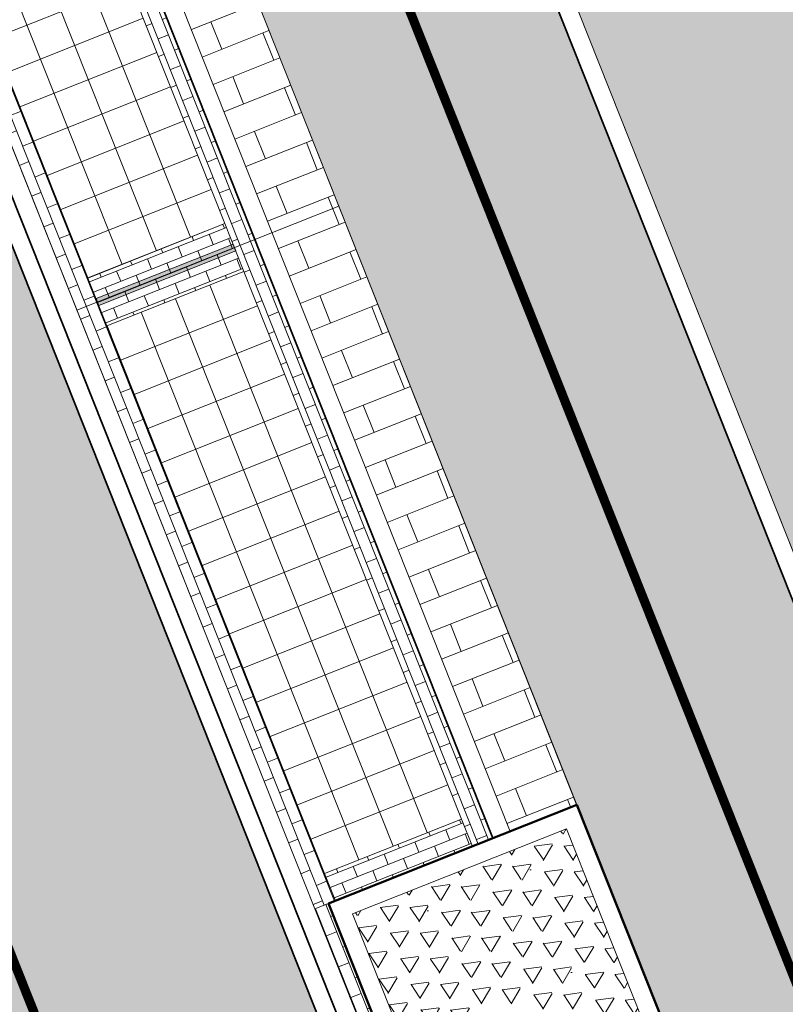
# Model space of a CAD drawing. Header units: metres. Extents: x 196674 to 197628, y 355499 to 356232.
# Tile 23 of 209: x 196878.2 to 196886.51, y 355812.38 to 355823.08. Entities that reach past the tile are written whole.
import ezdxf

# ---------------------------------------------------------------- set-up
doc = ezdxf.new("R2010")
doc.units = ezdxf.units.M
doc.linetypes.add('VW-30270_STREEP', pattern=[3, 0.3, -2.7])
doc.layers.get('0').update_dxf_attribs({"lineweight": 25})
for name, color, linetype, lineweight, true_color in [('N-WE-VH-GESLOTENVERHARDING_ASFALT_RIJBAAN-V', 7, 'Continuous', 5, 0xd6d6d6), ('N-WE-VH-GOOT-TEGEL_200x200-G', 7, 'Continuous', 35, 0x00a5a5), ('N-WE-VH-HALFVERHARDING_GEBONDEN_SPLIT-A', 7, 'Continuous', 5, 0xaab7a9), ('N-WE-VH-KANTOPSLUITING_GELEIDEBAND_50 200-G', 1, 'Continuous', 35, 0xff0000), ('N-WE-VH-KANTOPSLUITING_OPSLUITBAND_200X250-G', 7, 'Continuous', 50, 0x0029a5), ('N-WE-VH-OPENVERHARDING_STRAATBAKSTEEN_PARKEERVAK-V', 7, 'Continuous', 5, 0xffffff), ('N-WE-VH-OPENVERHARDING_STRAATBAKSTEEN_ROOD_ELLEBOOG_LINGE-A', 7, 'Continuous', 5, 0xdaaea0), ('N-WE-VH-OPENVERHARDING_STRAATBAKSTEEN_ROOD_HALFSTEENS-LINGE-A', 7, 'Continuous', 5, 0xdaaea0), ('N-WE-VH-OPENVERHARDING_STRAATBAKSTEEN_ROOD_STREKKEN-LINGE-A', 7, 'Continuous', 5, 0xdaaea0), ('N-WE-VH-OPENVERHARDING_TEGEL_200x300_FIETSPAD_ROOD-A', 7, 'Continuous', 5, 0xe04d68), ('N-WE-VW-MARKERING_LANGS_STREEP_30270_010-G', 7, 'VW-30270_STREEP', 13, 0xffffff), ('N-WE-VW-MARKERING_LANGS_STREEP_DOORGETROKKEN_010-G', 7, 'Continuous', 13, 0xffffff)]:
    doc.layers.add(name, color=color, linetype=linetype, lineweight=lineweight, true_color=true_color)
doc.layers.add('N-WE-VH-HULPLIJN-G', color=40, linetype='Continuous', lineweight=5, plot=False)
for name, color, linetype, lineweight in [('N-WE-VH-KANTOPSLUITING_ACHTERKANTBAND-G', 50, 'Continuous', 18), ('N-WE-VH-MATERIAALGRENS-G', 7, 'Continuous', 13), ('N-WE-VH-OPENVERHARDING_TEGEL_400x400_PARKEERVAKKEN-A', 252, 'Continuous', 5)]:
    doc.layers.add(name, color=color, linetype=linetype, lineweight=lineweight)

# ---------------------------------------------------------------- blocks, each defined once
blk = doc.blocks.new('Boomplantvak 2900x2900')
at = {"layer": 'N-WE-VH-HALFVERHARDING_GEBONDEN_SPLIT-A'}
h = blk.add_hatch(dxfattribs=at)
h.set_pattern_fill('AVH-GRAVEL-SO', color=251, scale=0.3, pattern_type=2)
h.set_pattern_definition([(255.963757, (0.768, 1.164), (1.562108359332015e-08, -1.200000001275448), [0.197909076, -4.74981768]), (127.568592, (0.888, 1.008), (-8.399999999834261, 10.80000000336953), [0.196814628, -19.484648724]), (12.094757, (0.72, 0.972), (10.79999999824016, 2.399999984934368), [0.171813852, -17.00957142]), (255.963757, (1.068, 1.164), (1.562108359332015e-08, -1.200000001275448), [0.197909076, -4.74981768]), (127.568592, (1.188, 1.008), (-8.399999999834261, 10.80000000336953), [0.196814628, -19.484648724]), (12.094757, (1.02, 0.972), (10.79999999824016, 2.399999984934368), [0.171813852, -17.00957142]), (12.094757, (0.42, 0.972), (10.79999999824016, 2.399999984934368), [0.171813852, -17.00957142]), (127.568592, (0.588, 1.008), (-8.399999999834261, 10.80000000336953), [0.196814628, -19.484648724]), (255.963757, (0.468, 1.164), (1.562108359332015e-08, -1.200000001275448), [0.197909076, -4.74981768]), (255.963757, (0.168, 1.164), (1.562108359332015e-08, -1.200000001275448), [0.197909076, -4.74981768]), (127.568592, (0.288, 1.008), (-8.399999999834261, 10.80000000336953), [0.196814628, -19.484648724]), (12.094757, (0.12, 0.972), (10.79999999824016, 2.399999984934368), [0.171813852, -17.00957142]), (12.094757, (0, 0.672), (10.79999999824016, 2.399999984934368), [0.171813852, -17.00957142]), (127.568592, (0.168, 0.708), (-8.399999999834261, 10.80000000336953), [0.196814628, -19.484648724]), (255.963757, (0.048, 0.864), (1.562108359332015e-08, -1.200000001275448), [0.197909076, -4.74981768]), (255.963757, (0.348, 0.864), (1.562108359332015e-08, -1.200000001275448), [0.197909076, -4.74981768]), (127.568592, (0.468, 0.708), (-8.399999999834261, 10.80000000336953), [0.196814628, -19.484648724]), (12.094757, (0.3, 0.672), (10.79999999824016, 2.399999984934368), [0.171813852, -17.00957142]), (12.094757, (0.8999999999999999, 0.672), (10.79999999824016, 2.399999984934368), [0.171813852, -17.00957142]), (127.568592, (1.068, 0.708), (-8.399999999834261, 10.80000000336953), [0.196814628, -19.484648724]), (255.963757, (0.948, 0.864), (1.562108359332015e-08, -1.200000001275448), [0.197909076, -4.74981768]), (12.094757, (0.6, 0.672), (10.79999999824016, 2.399999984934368), [0.171813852, -17.00957142]), (127.568592, (0.768, 0.708), (-8.399999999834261, 10.80000000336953), [0.196814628, -19.484648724]), (255.963757, (0.648, 0.864), (1.562108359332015e-08, -1.200000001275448), [0.197909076, -4.74981768]), (12.094757, (0.12, 0.372), (10.79999999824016, 2.399999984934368), [0.171813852, -17.00957142]), (127.568592, (0.288, 0.408), (-8.399999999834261, 10.80000000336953), [0.196814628, -19.484648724]), (255.963757, (0.168, 0.564), (1.562108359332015e-08, -1.200000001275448), [0.197909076, -4.74981768]), (255.963757, (0.468, 0.564), (1.562108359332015e-08, -1.200000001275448), [0.197909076, -4.74981768]), (127.568592, (0.588, 0.408), (-8.399999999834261, 10.80000000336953), [0.196814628, -19.484648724]), (12.094757, (0.42, 0.372), (10.79999999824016, 2.399999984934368), [0.171813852, -17.00957142]), (12.094757, (1.02, 0.372), (10.79999999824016, 2.399999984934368), [0.171813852, -17.00957142]), (127.568592, (1.188, 0.408), (-8.399999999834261, 10.80000000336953), [0.196814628, -19.484648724]), (255.963757, (1.068, 0.564), (1.562108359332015e-08, -1.200000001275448), [0.197909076, -4.74981768]), (12.094757, (0.72, 0.372), (10.79999999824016, 2.399999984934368), [0.171813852, -17.00957142]), (127.568592, (0.888, 0.408), (-8.399999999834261, 10.80000000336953), [0.196814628, -19.484648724]), (255.963757, (0.768, 0.564), (1.562108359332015e-08, -1.200000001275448), [0.197909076, -4.74981768]), (255.963757, (0.648, 0.264), (1.562108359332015e-08, -1.200000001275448), [0.197909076, -4.74981768]), (127.568592, (0.768, 0.108), (-8.399999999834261, 10.80000000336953), [0.196814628, -19.484648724]), (12.094757, (0.6, 0.072), (10.79999999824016, 2.399999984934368), [0.171813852, -17.00957142]), (255.963757, (0.948, 0.264), (1.562108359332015e-08, -1.200000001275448), [0.197909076, -4.74981768]), (127.568592, (1.068, 0.108), (-8.399999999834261, 10.80000000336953), [0.196814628, -19.484648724]), (12.094757, (0.8999999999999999, 0.072), (10.79999999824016, 2.399999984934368), [0.171813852, -17.00957142]), (12.094757, (0.3, 0.072), (10.79999999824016, 2.399999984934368), [0.171813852, -17.00957142]), (127.568592, (0.468, 0.108), (-8.399999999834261, 10.80000000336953), [0.196814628, -19.484648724]), (255.963757, (0.348, 0.264), (1.562108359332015e-08, -1.200000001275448), [0.197909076, -4.74981768]), (255.963757, (0.048, 0.264), (1.562108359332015e-08, -1.200000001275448), [0.197909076, -4.74981768]), (127.568592, (0.168, 0.108), (-8.399999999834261, 10.80000000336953), [0.196814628, -19.484648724]), (12.094757, (0, 0.072), (10.79999999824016, 2.399999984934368), [0.171813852, -17.00957142]), (63.434949, (0.31199946, 1.139999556), (-1.073312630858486, 0.536656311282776), [5.039999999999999e-07, -1.199999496]), (0, (0.216, 1.14), (0, 1.2), [0, -1.2]), (63.434949, (0.31199946, 1.139999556), (-1.073312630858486, 0.536656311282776), [5.039999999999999e-07, -1.199999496]), (0, (0.216, 1.14), (0, 1.2), [0, -1.2])])
h.paths.add_polyline_path([(0.2000000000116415, -0.2000000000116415), (2.699999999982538, -0.2000000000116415), (2.699999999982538, -2.700000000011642), (0.2000000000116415, -2.700000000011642)])
at = {"layer": 'N-WE-VH-OPENVERHARDING_STRAATBAKSTEEN_ROOD_STREKKEN-LINGE-A', "true_color": 0xb05e45}
h = blk.add_hatch(dxfattribs=at)
h.set_pattern_fill('AVH-BSS_LINGEFORMAAT_HALFST', color=25, scale=1.5, angle=90, pattern_type=2)
h.set_pattern_definition([(90, (-1.469576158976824e-17, -2.980000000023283), (-0.18, 0.36), [0.12, -0.12]), (180, (-1.469576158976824e-17, -2.980000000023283), (-1.469576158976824e-17, -0.12), [])])
h.paths.add_polyline_path([(2.899999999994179, -3.060000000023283), (2.899999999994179, -2.900000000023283), (0, -2.900000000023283), (0, -3.060000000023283)])
at = {"layer": 'N-WE-VH-KANTOPSLUITING_ACHTERKANTBAND-G', "ltscale": 0.2, "flags": 128}
blk.add_lwpolyline([(0.2000000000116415, -0.2000000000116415), (2.699999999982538, -0.2000000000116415), (2.699999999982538, -2.700000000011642), (0.2000000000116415, -2.700000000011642)], close=True, dxfattribs=at)
at = {"layer": 'N-WE-VH-KANTOPSLUITING_OPSLUITBAND_200X250-G', "ltscale": 0.1, "flags": 128}
blk.add_lwpolyline([(0, 0), (2.899999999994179, 0), (2.899999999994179, -2.900000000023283), (0, -2.900000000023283)], close=True, dxfattribs=at)
at = {"layer": 'N-WE-VH-MATERIAALGRENS-G', "ltscale": 0.2, "flags": 128}
blk.add_lwpolyline([(2.899999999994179, -2.900000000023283), (2.899999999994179, -3.060000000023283), (-2.939152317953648e-17, -3.060000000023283), (0, -2.900000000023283)], dxfattribs=at)

msp = doc.modelspace()

# ---------------------------------------------------------------- hatches: boundary and pattern name
at = {"layer": 'N-WE-VH-GESLOTENVERHARDING_ASFALT_RIJBAAN-V'}
h = msp.add_hatch(color=256, dxfattribs=at)
h.dxf.hatch_style = 1
edge = h.paths.add_edge_path()
edge.add_arc((196883.3869817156, 355902.656361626), 35.20000000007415, 190.3623505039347, 201.6723232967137, ccw=False)
edge.add_line((196848.7610979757, 355896.3248392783), (196847.4465985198, 355903.5135851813))
edge.add_line((196847.4465985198, 355903.5135851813), (196844.3970627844, 355902.9562763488))
edge.add_arc((196843.2169703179, 355902.7386028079), 1.199999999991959, -162.07585362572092, 10.451002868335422, ccw=False)
edge.add_line((196842.0752125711, 355902.3692936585), (196839.6613549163, 355901.3959846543))
edge.add_line((196839.6613549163, 355901.3959846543), (196841.5430613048, 355896.6608085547))
edge.add_line((196841.5430613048, 355896.6608085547), (196880.9310656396, 355797.5437848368))
edge.add_line((196880.9310656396, 355797.5437848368), (196886.4141529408, 355799.7227028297))
edge.add_line((196886.4141529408, 355799.7227028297), (196850.6752320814, 355889.6570756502))
edge = h.paths.add_edge_path()
edge.add_line((196887.127705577, 355797.9270999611), (196886.4141529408, 355799.7227028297))
edge.add_line((196886.4141529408, 355799.7227028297), (196880.9310656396, 355797.5437848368))
edge.add_arc((196811.0468732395, 355769.7725829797), 75.19999999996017, 15.961689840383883, 21.672323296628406, ccw=False)
edge.add_line((196883.347596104, 355790.4521737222), (196885.8710435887, 355781.6296066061))
edge.add_line((196885.8710435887, 355781.6296066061), (196888.851592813, 355782.4819213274))
edge.add_arc((196890.0050295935, 355782.8129554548), 1.199999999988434, 31.48532323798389, 196.013376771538, ccw=False)
edge.add_line((196891.0283583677, 355783.4396916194), (196893.8052155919, 355785.3397151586))
edge.add_arc((196947.7187872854, 355822.005322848), 65.19999999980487, 201.6723232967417, 214.2188842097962, ccw=False)
edge = h.paths.add_edge_path()
edge.add_line((196888.851592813, 355782.4819213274), (196885.8710435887, 355781.6296066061))
edge.add_line((196885.8710435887, 355781.6296066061), (196886.4183877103, 355779.7159625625))
edge.add_arc((196929.4911587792, 355792.0357187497), 44.80000000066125, 195.961689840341, 202.0117847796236)
edge.add_arc((196929.4911587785, 355792.0357187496), 44.80000000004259, 202.0117847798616, 205.4818459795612)
edge.add_line((196889.0492290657, 355772.7616345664), (196892.1305482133, 355774.2231386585))
edge.add_arc((196932.2977115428, 355794.9508734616), 45.20000000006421, 196.0133767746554, 207.2953995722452, ccw=False)
at = {"layer": 'N-WE-VH-OPENVERHARDING_STRAATBAKSTEEN_PARKEERVAK-V'}
h = msp.add_hatch(color=256, dxfattribs=at)
h.dxf.hatch_style = 1
h.paths.add_polyline_path([(196880.5129018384, 355820.6383322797), (196879.0260041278, 355820.0474556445), (196879.0555479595, 355819.9731107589), (196880.5424456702, 355820.5639873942)])
at = {"layer": 'N-WE-VH-OPENVERHARDING_STRAATBAKSTEEN_ROOD_ELLEBOOG_LINGE-A', "true_color": 0xb05e45}
h = msp.add_hatch(dxfattribs=at)
h.set_pattern_fill('AVH-ROO_BSS_LINGEFRMT_ELLEBOOG', color=25, scale=4, angle=21.67232329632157, pattern_type=2)
h.set_pattern_definition([(21.67232329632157, (196753.6511661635, 356089.3677123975), (0.1792042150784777, 0.4155548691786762), [1.28, -0.64]), (291.6723232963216, (196753.2966401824, 356090.2598510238), (0.1792042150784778, 0.4155548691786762), [1.28, -0.64])])
edge = h.paths.add_edge_path()
edge.add_line((196854.634800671, 355847.3068900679), (196851.3665704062, 355846.0082851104))
edge.add_line((196851.3665704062, 355846.0082851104), (196852.9006189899, 355842.0887260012))
edge.add_line((196852.9006189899, 355842.0887260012), (196853.796900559, 355840.1496289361))
edge.add_line((196853.796900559, 355840.1496289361), (196854.5423430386, 355838.4176919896))
edge.add_line((196854.5423430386, 355838.4176919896), (196854.9167043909, 355838.5587630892))
edge.add_line((196854.9167043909, 355838.5587630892), (196855.1680830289, 355837.9095865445))
edge.add_line((196855.1680830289, 355837.9095865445), (196854.813907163, 355837.7761896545))
edge.add_line((196854.813907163, 355837.7761896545), (196858.0740962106, 355829.1894290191))
edge.add_line((196858.0740962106, 355829.1894290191), (196858.4847609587, 355829.3566530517))
edge.add_line((196858.4847609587, 355829.3566530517), (196858.6461048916, 355828.9515408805))
edge.add_line((196858.6461048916, 355828.9515408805), (196858.8074488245, 355828.5464287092))
edge.add_line((196858.8074488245, 355828.5464287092), (196858.3967840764, 355828.3792046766))
edge.add_line((196858.3967840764, 355828.3792046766), (196860.1905359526, 355823.8524921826))
edge.add_arc((196860.3361869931, 355823.4144153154), 0.4616552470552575, 27.314097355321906, 108.390845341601, ccw=False)
edge.add_arc((196860.3361869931, 355823.4144153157), 0.4616552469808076, -65.41169166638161, 27.31409731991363, ccw=False)
edge.add_line((196860.5282795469, 355822.9946224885), (196862.5133318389, 355818.0350498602))
edge.add_line((196862.5133318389, 355818.0350498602), (196866.2864310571, 355808.5456891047))
edge.add_line((196866.2864310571, 355808.5456891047), (196867.581257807, 355805.2878631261))
edge.add_line((196867.581257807, 355805.2878631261), (196867.9217623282, 355804.4098501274))
edge.add_line((196867.9217623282, 355804.4098501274), (196870.0653635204, 355798.8824353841))
edge.add_line((196870.0653635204, 355798.8824353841), (196873.358203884, 355800.1908192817))
edge.add_line((196873.358203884, 355800.1908192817), (196854.634800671, 355847.3068900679))
h.paths.add_polyline_path([(196841.0858936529, 355881.4017207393), (196837.7140431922, 355880.0443230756), (196839.5772904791, 355875.4159143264), (196841.1301816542, 355871.4390365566), (196841.7395418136, 355871.6956293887), (196843.151059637, 355868.2801940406), (196842.63141636, 355868.0392346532), (196843.4900363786, 355865.8687646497), (196844.0232237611, 355866.1116903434), (196845.3695745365, 355862.6465332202), (196844.746755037, 355862.3643601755), (196846.1745000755, 355858.6130248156), (196846.5038240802, 355858.7491365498), (196846.7150110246, 355858.2732877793), (196846.3951378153, 355858.1530437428), (196848.5058357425, 355853.0721934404), (196849.2454863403, 355851.269035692), (196849.5001118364, 355850.6861876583), (196850.030891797, 355850.9013806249), (196851.4569500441, 355847.2645212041), (196850.9688039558, 355847.0245952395), (196851.3665704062, 355846.0082851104), (196854.634800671, 355847.3068900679)])
h.paths.add_polyline_path([(196880.8574146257, 355842.0475994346), (196879.1419714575, 355846.3041045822), (196878.6767607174, 355847.4279524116), (196878.4514744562, 355847.9909747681), (196877.8947571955, 355847.7672206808), (196876.4362827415, 355851.384245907), (196877.0026204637, 355851.6118666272), (196876.8501220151, 355851.9929819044), (196875.7116283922, 355855.0583460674), (196872.1529597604, 355853.6441706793), (196890.8763631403, 355806.5280994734), (196895.0099379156, 355808.1707361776), (196891.3852624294, 355816.3565551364), (196888.3845230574, 355823.3092453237), (196884.0420041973, 355833.6126927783), (196884.3159500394, 355833.7740029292), (196883.9444415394, 355834.1288702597), (196882.5075790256, 355837.8448770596)])
edge = h.paths.add_edge_path()
edge.add_arc((196871.2374186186, 355865.9375688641), 0.2898915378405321, 99.84772102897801, 297.5182277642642, ccw=False)
edge.add_line((196871.187838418, 355866.2231890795), (196867.9303796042, 355874.2523537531))
edge.add_line((196867.9303796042, 355874.2523537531), (196867.1835981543, 355876.035643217))
edge.add_line((196867.1835981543, 355876.035643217), (196864.8483598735, 355881.7495890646))
edge.add_line((196864.8483598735, 355881.7495890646), (196864.1513045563, 355883.6890990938))
edge.add_line((196864.1513045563, 355883.6890990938), (196863.8494427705, 355884.6024968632))
edge.add_line((196863.8494427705, 355884.6024968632), (196863.4774495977, 355884.4671676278))
edge.add_line((196863.4774495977, 355884.4671676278), (196862.1200399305, 355887.8133126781))
edge.add_line((196862.1200399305, 355887.8133126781), (196862.4051404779, 355888.0123878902))
edge.add_line((196862.4051404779, 355888.0123878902), (196861.9821257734, 355889.082991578))
edge.add_line((196861.9821257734, 355889.082991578), (196861.7565284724, 355889.7133117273))
edge.add_line((196861.7565284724, 355889.7133117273), (196861.5701991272, 355889.6476588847))
edge.add_line((196861.5701991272, 355889.6476588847), (196861.3862929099, 355890.1423955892))
edge.add_line((196861.3862929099, 355890.1423955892), (196861.5669729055, 355890.2142988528))
edge.add_line((196861.5669729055, 355890.2142988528), (196861.446571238, 355890.5415519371))
edge.add_line((196861.446571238, 355890.5415519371), (196861.749, 355890.659))
edge.add_line((196861.749, 355890.659), (196860.359, 355894.034))
edge.add_line((196860.359, 355894.034), (196860.127, 355893.937))
edge.add_line((196860.127, 355893.937), (196859.854, 355894.644))
edge.add_line((196859.854, 355894.644), (196860.083, 355894.727))
edge.add_line((196860.083, 355894.727), (196859.6792949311, 355895.7113569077))
edge.add_line((196859.6792949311, 355895.7113569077), (196856.0146416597, 355894.255064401))
edge.add_line((196856.0146416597, 355894.255064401), (196872.1529597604, 355853.6441706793))
edge.add_line((196872.1529597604, 355853.6441706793), (196875.7116283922, 355855.0583460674))
edge.add_line((196875.7116283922, 355855.0583460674), (196873.8583172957, 355860.0483374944))
edge.add_line((196873.8583172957, 355860.0483374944), (196871.3713574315, 355865.6804745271))
edge = h.paths.add_edge_path()
edge.add_line((196857.0729405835, 355901.7350927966), (196856.2620444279, 355903.5931532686))
edge.add_line((196856.2620444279, 355903.5931532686), (196856.1540861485, 355903.5406490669))
edge.add_line((196856.1540861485, 355903.5406490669), (196855.9286700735, 355904.0573672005))
edge.add_line((196855.9286700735, 355904.0573672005), (196856.0598969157, 355904.1146143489))
edge.add_line((196856.0598969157, 355904.1146143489), (196855.6229645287, 355905.16350213))
edge.add_line((196855.6229645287, 355905.16350213), (196855.4794456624, 355905.1088460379))
edge.add_line((196855.4794456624, 355905.1088460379), (196855.293381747, 355905.6217776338))
edge.add_line((196855.293381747, 355905.6217776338), (196855.4372839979, 355905.6790478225))
edge.add_line((196855.4372839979, 355905.6790478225), (196854.7639172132, 355907.3387920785))
edge.add_line((196854.7639172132, 355907.3387920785), (196854.6331884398, 355907.2857547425))
edge.add_line((196854.6331884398, 355907.2857547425), (196854.3865365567, 355907.8820846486))
edge.add_line((196854.3865365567, 355907.8820846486), (196854.5730159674, 355907.9594224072))
edge.add_line((196854.5730159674, 355907.9594224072), (196853.9598522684, 355909.5017534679))
edge.add_line((196853.9598522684, 355909.5017534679), (196853.7649923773, 355909.4064519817))
edge.add_line((196853.7649923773, 355909.4064519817), (196853.5230847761, 355910.0041915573))
edge.add_line((196853.5230847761, 355910.0041915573), (196853.7213924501, 355910.0956280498))
edge.add_line((196853.7213924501, 355910.0956280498), (196853.1065108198, 355911.6127306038))
edge.add_line((196853.1065108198, 355911.6127306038), (196850.6789398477, 355917.6353734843))
edge.add_line((196850.6789398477, 355917.6353734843), (196848.7404598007, 355916.8650446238))
edge.add_line((196848.7404598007, 355916.8650446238), (196850.8308011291, 355911.6048432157))
edge.add_arc((196821.371640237, 355899.8980998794), 31.7000000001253, 10.362350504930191, 21.67232329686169, ccw=False)
edge.add_line((196852.5546094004, 355905.6000674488), (196852.9441035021, 355903.4699987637))
edge.add_arc((196880.7825270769, 355908.5603988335), 28.29999999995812, 190.362350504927, 201.6723232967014)
edge.add_line((196854.48302382, 355898.1092683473), (196856.0146416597, 355894.255064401))
edge.add_line((196856.0146416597, 355894.255064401), (196859.6792949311, 355895.7113569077))
edge.add_line((196859.6792949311, 355895.7113569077), (196858.689, 355898.126))
edge.add_line((196858.689, 355898.126), (196858.4799999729, 355898.0369999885))
edge.add_line((196858.4799999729, 355898.0369999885), (196857.8911247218, 355899.311631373))
edge.add_line((196857.8911247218, 355899.311631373), (196857.0729405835, 355901.7350927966))
at = {"layer": 'N-WE-VH-OPENVERHARDING_STRAATBAKSTEEN_ROOD_HALFSTEENS-LINGE-A', "true_color": 0xb05e45}
h = msp.add_hatch(dxfattribs=at)
h.set_pattern_fill('AVH-BSS_LINGEFORMAAT_HALFST', color=25, scale=4, angle=111.6723232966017, pattern_type=2)
h.set_pattern_definition([(111.6723232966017, (0, 0.9800000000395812), (-0.800595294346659, 0.714875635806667), [0.32, -0.32]), (201.6723232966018, (0, 0.9800000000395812), (0.1181753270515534, -0.2973795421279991), [])])
h.paths.add_polyline_path([(196883.521655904, 355814.2584734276), (196884.2465185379, 355814.5465257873), (196881.6614332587, 355821.0517032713), (196880.9365706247, 355820.7636509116)])
h.paths.add_polyline_path([(196878.9167876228, 355826.7940301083), (196878.5915290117, 355826.6647761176), (196880.9365706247, 355820.7636509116), (196881.6614332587, 355821.0517032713), (196879.0763479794, 355827.5568807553), (196878.6767443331, 355827.3980827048)])
at = {"layer": 'N-WE-VH-OPENVERHARDING_STRAATBAKSTEEN_ROOD_STREKKEN-LINGE-A', "true_color": 0xb05e45}
h = msp.add_hatch(dxfattribs=at)
h.set_pattern_fill('AVH-BSS_LINGEFORMAAT_HALFST', color=25, scale=1.5, angle=201.6723232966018, pattern_type=2)
h.set_pattern_definition([(201.6723232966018, (0, 0.9800000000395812), (-0.2680783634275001, -0.3002232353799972), [0.12, -0.12]), (291.6723232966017, (0, 0.9800000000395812), (0.1115173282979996, 0.04431574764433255), [])])
h.paths.add_polyline_path([(196880.5276737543, 355820.6011598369), (196880.6310771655, 355820.3409527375), (196882.9945837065, 355814.393361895), (196883.1127590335, 355814.0959823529), (196883.3357936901, 355814.1846138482), (196880.7507084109, 355820.6897913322)])
h.paths.add_polyline_path([(196877.942588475, 355827.106337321), (196878.0607638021, 355826.8089577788), (196880.4242703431, 355820.8613669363), (196880.5276737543, 355820.6011598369), (196880.7507084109, 355820.6897913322), (196878.1656231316, 355827.1949688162)])
h.paths.add_polyline_path([(196878.8177413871, 355819.9216517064), (196881.4028266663, 355813.4164742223), (196881.6258613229, 355813.5051057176), (196881.5076859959, 355813.8024852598), (196879.1441794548, 355819.7500761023), (196879.0407760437, 355820.0102832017)])
h.paths.add_polyline_path([(196876.2326561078, 355826.4268291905), (196878.8177413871, 355819.9216517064), (196879.0407760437, 355820.0102832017), (196878.9373726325, 355820.270490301), (196876.5738660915, 355826.2180811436), (196876.4556907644, 355826.5154606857)])
h = msp.add_hatch(dxfattribs=at)
h.set_pattern_fill('AVH-BSS_LINGEFORMAAT_HALFST', color=25, scale=1.5, angle=111.6723232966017, pattern_type=2)
h.set_pattern_definition([(111.6723232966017, (0, 1.220000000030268), (-0.3002232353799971, 0.2680783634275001), [0.12, -0.12]), (201.6723232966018, (0, 1.220000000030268), (0.04431574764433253, -0.1115173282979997), [])])
h.paths.add_polyline_path([(196881.5076859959, 355813.8024852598), (196881.6258613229, 355813.5051057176), (196883.1127590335, 355814.0959823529), (196882.9945837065, 355814.393361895)])
h.paths.add_polyline_path([(196879.0407760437, 355820.0102832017), (196879.1441794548, 355819.7500761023), (196880.6310771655, 355820.3409527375), (196880.5276737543, 355820.6011598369)])
h.paths.add_polyline_path([(196878.9373726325, 355820.270490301), (196879.0407760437, 355820.0102832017), (196880.5276737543, 355820.6011598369), (196880.4242703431, 355820.8613669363)])
h.paths.add_polyline_path([(196876.4556907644, 355826.5154606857), (196876.5738660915, 355826.2180811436), (196878.0607638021, 355826.8089577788), (196877.942588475, 355827.106337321)])
at = {"layer": 'N-WE-VH-OPENVERHARDING_TEGEL_200x300_FIETSPAD_ROOD-A'}
h = msp.add_hatch(dxfattribs=at)
h.set_pattern_fill('AVH-TEGEL_200X300_HALFST', color=256, scale=2, angle=21.67232329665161, pattern_type=2)
h.set_pattern_definition([(21.67232329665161, (0, 0), (-0.1477191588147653, 0.3717244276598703), []), (111.6723232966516, (0, 0), (-0.5575866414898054, -0.2215787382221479), [0.4, -0.4]), (111.6723232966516, (0.3717244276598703, 0.1477191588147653), (-0.5575866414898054, -0.2215787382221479), [-0.4, 0.4])])
h.paths.add_polyline_path([(196871.9670975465, 355853.5703110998), (196869.1791643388, 355852.4624174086), (196871.7642496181, 355845.9572399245), (196872.8352135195, 355843.262237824), (196878.005384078, 355830.2518828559), (196879.0763479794, 355827.5568807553), (196884.2465185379, 355814.5465257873), (196885.3174824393, 355811.8515236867), (196887.9025677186, 355805.3463462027), (196890.6905009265, 355806.454239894)])
h.paths.add_polyline_path([(196855.8287794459, 355894.1812048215), (196853.0408462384, 355893.0733111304), (196854.1118101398, 355890.3783090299), (196859.2819806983, 355877.3679540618), (196860.3529445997, 355874.6729519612), (196865.5231151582, 355861.6625969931), (196866.5940790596, 355858.9675948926), (196869.1791643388, 355852.4624174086), (196871.9670975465, 355853.5703110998)])
at = {"layer": 'N-WE-VH-OPENVERHARDING_TEGEL_400x400_PARKEERVAKKEN-A'}
h = msp.add_hatch(dxfattribs=at)
h.set_pattern_fill('AVH-TEGEL_400X400_BLOK', color=256, angle=21.67232329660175, pattern_type=2)
h.set_pattern_definition([(21.67232329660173, (196880.4242703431, 355820.8613669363), (-0.1477191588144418, 0.3717244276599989), []), (111.6723232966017, (196880.4242703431, 355820.8613669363), (-0.3717244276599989, -0.1477191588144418), [])])
h.paths.add_polyline_path([(196880.4242703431, 355820.8613669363), (196878.0607638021, 355826.8089577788), (196876.5738660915, 355826.2180811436), (196878.9373726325, 355820.270490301)])
h = msp.add_hatch(dxfattribs=at)
h.set_pattern_fill('AVH-TEGEL_400X400_BLOK', color=256, angle=21.67232329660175, pattern_type=2)
h.set_pattern_definition([(21.67232329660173, (196882.9945837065, 355814.393361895), (-0.1477191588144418, 0.3717244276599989), []), (111.6723232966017, (196882.9945837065, 355814.393361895), (-0.3717244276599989, -0.1477191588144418), [])])
h.paths.add_polyline_path([(196880.6310771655, 355820.3409527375), (196882.9945837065, 355814.393361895), (196881.5076859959, 355813.8024852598), (196879.1441794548, 355819.7500761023)])

# ---------------------------------------------------------------- linework, layer by layer
at = {"layer": 'N-WE-VH-GOOT-TEGEL_200x200-G', "ltscale": 0.2, "flags": 128}
msp.add_lwpolyline([(196848.7610979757, 355896.3248392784, 0.04938916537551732), (196850.6752320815, 355889.6570756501), (196887.127705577, 355797.9270999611, 0.09743566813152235), (196900.7646383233, 355776.7687458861, 0.01504904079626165), (196903.5708897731, 355774.0261279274, 0.03173044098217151), (196909.9970084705, 355768.8253698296, 0.05529073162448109), (196922.5680520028, 355761.8515156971, 0.03886721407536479), (196932.1808562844, 355758.6838201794), (196984.9044531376, 355745.7464201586), (197012.2741127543, 355739.0304095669), (197022.3374544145, 355736.5610507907, 0.007144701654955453), (197030.6975663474, 355734.6358511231, 0.02675914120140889), (197035.9996158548, 355733.7881315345, 0.008402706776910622), (197037.6801972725, 355733.6394630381), (197042.1054888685, 355733.3228353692), (197042.4300170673, 355733.2996155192, 0.1534304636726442), (197051.2976353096, 355735.4045395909, 0.1354485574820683), (197056.8922393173, 355741.2439296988, 0.06361237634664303), (197058.2768653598, 355744.8385175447), (197059.9781224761, 355751.7716257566, 0.8647318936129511), (197058.6944248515, 355752.2924869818)], format="xyb", dxfattribs=at)
at = {"layer": 'N-WE-VH-HULPLIJN-G', "flags": 128}
msp.add_lwpolyline([(196850.6752320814, 355889.6570756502, -0.04938916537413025), (196848.7610979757, 355896.3248392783), (196847.4465985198, 355903.5135851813), (196844.3970627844, 355902.9562763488, -0.9368222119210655), (196842.0752125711, 355902.3692936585), (196839.6613549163, 355901.3959846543), (196841.5430613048, 355896.6608085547), (196880.9310656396, 355797.5437848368), (196886.4141529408, 355799.7227028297)], format="xyb", close=True, dxfattribs=at)
for points in [[(196880.8574146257, 355842.0475994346), (196879.1419714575, 355846.3041045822), (196878.6767607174, 355847.4279524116), (196878.4514744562, 355847.9909747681), (196877.8947571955, 355847.7672206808), (196876.4362827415, 355851.384245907), (196877.0026204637, 355851.6118666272), (196876.8501220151, 355851.9929819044), (196875.7116283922, 355855.0583460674), (196872.1529597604, 355853.6441706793), (196890.8763631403, 355806.5280994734), (196895.0099379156, 355808.1707361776), (196891.3852624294, 355816.3565551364), (196888.3845230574, 355823.3092453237), (196884.0420041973, 355833.6126927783), (196884.3159500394, 355833.7740029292), (196883.9444415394, 355834.1288702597), (196882.5075790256, 355837.8448770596)], [(196871.9670975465, 355853.5703110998), (196869.1791643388, 355852.4624174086), (196871.7642496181, 355845.9572399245), (196872.8352135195, 355843.262237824), (196878.005384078, 355830.2518828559), (196879.0763479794, 355827.5568807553), (196884.2465185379, 355814.5465257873), (196885.3174824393, 355811.8515236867), (196887.9025677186, 355805.3463462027), (196890.6905009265, 355806.454239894)], [(196880.5129018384, 355820.6383322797), (196879.0260041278, 355820.0474556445), (196879.0555479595, 355819.9731107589), (196880.5424456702, 355820.5639873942)]]:
    msp.add_lwpolyline(points, close=True, dxfattribs=at)
msp.add_lwpolyline([(196878.8177413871, 355819.9216517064), (196881.6614332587, 355821.0517032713)], dxfattribs=at)
at = {"layer": 'N-WE-VH-KANTOPSLUITING_ACHTERKANTBAND-G', "flags": 128}
for points in [[(196848.7404560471, 355916.8650432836), (196850.8308011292, 355911.6048432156, -0.04938916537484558), (196852.5546094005, 355905.6000674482), (196852.9441035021, 355903.469998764, 0.04938916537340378), (196854.4830238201, 355898.1092683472), (196891.173383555, 355805.7806693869, 0.2425756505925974), (196939.4051307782, 355763.7686919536), (196978.240702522, 355754.2391576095, 0.01194172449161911), (196982.8956366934, 355753.2141223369, 0.01194172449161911)], [(196910.2284304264, 355769.1516272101, -0.1448982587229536), (196887.4994300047, 355798.0748191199), (196851.0469565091, 355889.8047948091, -0.01658461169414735), (196850.2662283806, 355891.97667537, -0.01658461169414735)]]:
    msp.add_lwpolyline(points, format="xyb", dxfattribs=at)
for points in [[(196883.521655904, 355814.2584734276), (196878.5915290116, 355826.6647761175), (196878.9167876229, 355826.7940301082), (196878.6767443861, 355827.398082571)], [(196881.4028266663, 355813.4164742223), (196876.2326561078, 355826.4268291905)]]:
    msp.add_lwpolyline(points, dxfattribs=at)
at = {"layer": 'N-WE-VH-KANTOPSLUITING_GELEIDEBAND_50 200-G', "ltscale": 0.2, "flags": 128}
for points in [[(196855.8287794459, 355894.1812048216), (196890.9875213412, 355805.7068098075, 0.1414047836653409), (196914.7624567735, 355775.0225184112)], [(196900.9086694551, 355776.9075083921, -0.09743566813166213), (196887.3135677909, 355798.0009595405), (196850.8610942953, 355889.7309352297, -0.01658461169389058), (196850.0758792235, 355891.9152978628, -0.01658461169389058)]]:
    msp.add_lwpolyline(points, format="xyb", dxfattribs=at)
msp.add_lwpolyline([(196883.3357936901, 355814.1846138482), (196878.3318071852, 355826.7767788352), (196878.6570659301, 355826.906032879), (196878.4908821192, 355827.3242231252)], dxfattribs=at)
at = {"layer": 'N-WE-VH-MATERIAALGRENS-G', "flags": 128}
msp.add_lwpolyline([(196815.4483032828, 355979.3862115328), (196816.4333687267, 355979.7776647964, -0.414213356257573), (196819.0305853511, 355978.6576379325), (196820.5427982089, 355974.8522651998, 0.04932312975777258), (196823.3881565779, 355969.3441463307), (196824.5766340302, 355967.5117557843, -0.04932312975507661), (196827.1510058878, 355962.5282196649), (196847.8570057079, 355910.4230899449, -0.04938916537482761), (196849.4068017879, 355905.0244745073), (196849.7962958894, 355902.8944058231, 0.04938916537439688), (196851.5092283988, 355896.9275150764), (196888.1995881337, 355804.5989161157, 0.02122029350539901), (196890.72895553, 355798.9454041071, 0.02122029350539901)], format="xyb", dxfattribs=at)
for points in [[(196880.4242703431, 355820.8613669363), (196878.0607638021, 355826.8089577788), (196876.5738660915, 355826.2180811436), (196878.9373726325, 355820.270490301)], [(196880.6310771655, 355820.3409527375), (196882.9945837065, 355814.393361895), (196881.5076859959, 355813.8024852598), (196879.1441794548, 355819.7500761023)]]:
    msp.add_lwpolyline(points, close=True, dxfattribs=at)
for points in [[(196880.6310771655, 355820.3409527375), (196880.4242703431, 355820.8613669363)], [(196879.1441794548, 355819.7500761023), (196878.9373726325, 355820.270490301)], [(196884.2465185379, 355814.5465257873), (196881.4028266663, 355813.4164742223)], [(196883.1127590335, 355814.0959823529), (196882.9945837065, 355814.393361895)], [(196881.5076859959, 355813.8024852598), (196881.6258613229, 355813.5051057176)]]:
    msp.add_lwpolyline(points, dxfattribs=at)
at = {"layer": 'N-WE-VW-MARKERING_LANGS_STREEP_30270_010-G', "const_width": 0.1, "flags": 128}
msp.add_lwpolyline([(196913.6938122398, 355773.9459451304, -0.1405907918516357), (196889.5935547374, 355805.1528629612), (196852.9031950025, 355897.4814619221, -0.04938916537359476), (196851.2718307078, 355903.1642150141), (196850.8823366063, 355905.2942836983, 0.04938916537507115), (196849.2509723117, 355910.9770367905), (196843.4528726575, 355925.5675292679)], format="xyb", dxfattribs=at)
at = {"layer": 'N-WE-VW-MARKERING_LANGS_STREEP_DOORGETROKKEN_010-G', "const_width": 0.1, "flags": 128}
msp.add_lwpolyline([(196849.5476920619, 355884.7768341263), (196885.6949020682, 355793.814845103)], dxfattribs=at)

# ---------------------------------------------------------------- block references
at = {"rotation": 291.6723232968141}
msp.add_blockref('Boomplantvak 2900x2900', (196884.2465185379, 355814.5465257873), dxfattribs=at)

doc.saveas('drawing.dxf')
